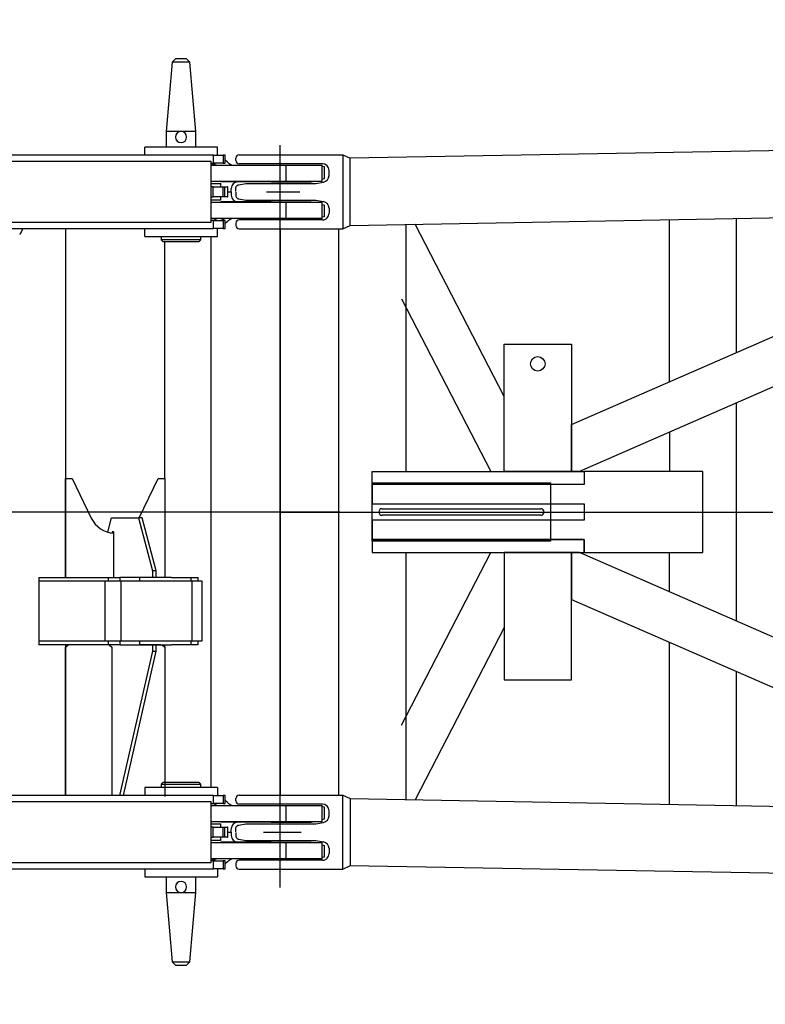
# Model space of a CAD drawing. Extents: x 18661 to 111218, y 18316 to 76360.
# Tile 6 of 55: x 42034 to 43163, y 68304 to 69796. Entities that reach past the tile are written whole.
import ezdxf

# ---------------------------------------------------------------- set-up
doc = ezdxf.new("R2010")
doc.units = 0
doc.header["$LTSCALE"] = 50
doc.header["$MEASUREMENT"] = 0
doc.linetypes.add('CENTER', pattern=[50.5, 30, -9, 2.5, -9])
for name, color, linetype in [('1', 7, 'CONTINUOUS'), ('16', 7, 'CONTINUOUS'), ('22', 7, 'CONTINUOUS'), ('3', 7, 'CONTINUOUS')]:
    doc.layers.add(name, color=color, linetype=linetype)

# ---------------------------------------------------------------- blocks, each defined once
blk = doc.blocks.new('*G77')
at = {"layer": '16', "color": 7, "linetype": 'CENTER'}
for p, q in [((42428.722193, 69473.331877), (42428.722193, 69605.586877)), ((42408.127193, 69534.798877), (42458.405693, 69534.798877)), ((42428.722193, 68481.126877), (42428.722193, 68656.007377)), ((42403.754693, 68564.799877), (42460.591193, 68564.799877))]:
    blk.add_line(p, q, dxfattribs=at)
blk = doc.blocks.new('*G75')
at = {"layer": '1', "color": 7, "linetype": 'CENTER'}
for p, q in [((42428.721193, 69478.797377), (42428.721193, 69049.797377)), ((42428.721193, 69049.797377), (42428.721193, 68620.798377))]:
    blk.add_line(p, q, dxfattribs=at)
at = {"layer": '3', "color": 7, "linetype": 'CONTINUOUS'}
for p, q in [((42265.407083, 69731.298177), (42256.221263, 69626.298327)), ((42270.408023, 69736.297587), (42265.407083, 69731.298177)), ((42292.034723, 69731.297577), (42265.407083, 69731.297577)), ((42287.034883, 69736.297577), (42270.407503, 69736.297577)), ((42292.034723, 69731.298177), (42287.035323, 69736.297587)), ((42301.220543, 69626.298327), (42292.034723, 69731.298177)), ((42256.221193, 69626.297577), (42256.221193, 69602.297577)), ((42278.720903, 69626.297577), (42256.221263, 69626.297577)), ((42301.220543, 69626.297577), (42278.720903, 69626.297577)), ((42301.221193, 69602.297577), (42301.221193, 69626.297577)), ((42223.721193, 69590.297577), (42223.721193, 69602.297577)), ((42333.720532, 69602.297577), (42223.721273, 69602.297577)), ((42333.721193, 69590.297577), (42333.721193, 69602.297577)), ((42327.718343, 69590.297577), (41225.721193, 69590.297577)), ((41973.721193, 69581.297577), (42323.721193, 69581.297577)), ((42323.721193, 69581.297577), (42323.721193, 69488.297577)), ((42327.718343, 69590.297577), (42342.654454, 69590.297577)), ((42327.718343, 69578.297577), (42327.718343, 69590.297577)), ((42345.721193, 69590.297577), (42342.654453, 69590.297577)), ((42342.654454, 69590.297577), (42342.654454, 69578.297577)), ((42345.721193, 69578.297577), (42345.721193, 69590.297577)), ((42348.970424, 69579.622357), (42345.721193, 69582.630907)), ((42331.750264, 69575.297577), (42323.721193, 69577.906377)), ((42323.721193, 69575.297577), (42437.221193, 69575.297577)), ((42323.721713, 69578.297577), (42327.718343, 69578.297577)), ((42342.654454, 69578.297577), (42327.718343, 69578.297577)), ((42329.221193, 69578.297567), (42329.221193, 69576.119317)), ((42342.654453, 69578.297577), (42345.721193, 69578.297577)), ((42428.721193, 68604.297577), (42428.721193, 69575.297577)), ((42437.221193, 69575.297577), (42437.221193, 69550.297577)), ((42437.221943, 69575.297577), (42492.221571, 69575.297577)), ((42492.221193, 69550.297577), (42492.221193, 69575.297577)), ((42495.721191, 69572.797567), (42492.221193, 69573.147577)), ((42495.721193, 69554.797427), (42495.721193, 69572.797137)), ((42492.221193, 69553.922577), (42495.721192, 69554.797577)), ((42437.221193, 69550.297577), (42323.721193, 69550.297577)), ((42323.721193, 69547.297577), (42338.721195, 69547.297577)), ((42327.197733, 69542.297577), (42323.721713, 69542.297577)), ((42327.197733, 69542.297577), (42341.86995, 69542.297577)), ((42327.197733, 69527.297577), (42327.197733, 69542.297577)), ((42338.721193, 69549.797577), (42338.721193, 69550.297507)), ((42338.721193, 69542.297577), (42338.721193, 69547.297577)), ((42341.172137, 69549.797567), (42338.721195, 69549.797567)), ((42414.98694, 69549.797577), (42341.172138, 69549.797577)), ((42341.86995, 69542.297577), (42345.047739, 69542.297577)), ((42341.86995, 69542.297577), (42341.86995, 69527.297577)), ((42345.047739, 69542.297577), (42348.960329, 69542.297577)), ((42345.047739, 69527.297577), (42345.047739, 69542.297577)), ((42349.721193, 69542.297577), (42348.960329, 69542.297577)), ((42348.960329, 69542.297577), (42348.960329, 69527.297577)), ((42349.721193, 69527.297577), (42349.721193, 69542.297577)), ((42354.721193, 69534.797577), (42354.721193, 69539.797577)), ((42414.98694, 69550.297507), (42414.98694, 69549.798027)), ((42414.98694, 69549.797577), (42422.465935, 69549.797577)), ((42422.465935, 69549.798027), (42422.465935, 69550.297507)), ((42422.465935, 69549.797577), (42437.721193, 69549.797577)), ((42492.221334, 69550.297577), (42437.221193, 69550.297577)), ((42437.721193, 69550.297507), (42437.721193, 69549.798027)), ((42437.721193, 69549.797577), (42475.721193, 69549.797577)), ((42475.721193, 69549.797577), (42477.721193, 69550.297577)), ((42323.721713, 69527.297577), (42327.197733, 69527.297577)), ((42338.721476, 69522.297577), (42323.721713, 69522.297577)), ((42341.86995, 69527.297577), (42327.197733, 69527.297577)), ((42338.721193, 69522.297577), (42338.721193, 69527.297577)), ((42345.047739, 69527.297577), (42341.86995, 69527.297577)), ((42348.960329, 69527.297577), (42345.047739, 69527.297577)), ((42348.960329, 69527.297577), (42349.721193, 69527.297577)), ((42349.721193, 69534.797577), (42354.721731, 69534.797577)), ((42354.721193, 69534.797577), (42354.721193, 69529.797577)), ((42323.721713, 69519.297577), (42437.221193, 69519.297577)), ((42338.721193, 69519.797577), (42338.721193, 69519.297487)), ((42341.172137, 69519.797577), (42338.721195, 69519.797577)), ((42414.98694, 69519.797577), (42341.172138, 69519.797577)), ((42414.98694, 69519.797577), (42422.465935, 69519.797577)), ((42414.98694, 69519.297487), (42414.98694, 69519.796967)), ((42422.465935, 69519.797577), (42437.721193, 69519.797577)), ((42422.465935, 69519.796967), (42422.465935, 69519.297487)), ((42437.221193, 69519.297577), (42437.221193, 69494.297577)), ((42437.221943, 69519.297577), (42492.221571, 69519.297577)), ((42437.721193, 69519.797577), (42475.721193, 69519.797577)), ((42437.721193, 69519.297487), (42437.721193, 69519.796967)), ((42475.721193, 69519.797577), (42477.721193, 69519.297577)), ((42492.221193, 69494.297577), (42492.221193, 69519.297577)), ((42492.221193, 69515.672577), (42495.721192, 69514.797577)), ((42495.721193, 69496.797847), (42495.721193, 69514.797557)), ((42437.221193, 69494.297577), (42323.721193, 69494.297577)), ((42329.721193, 69492.206607), (42328.010113, 69491.296807)), ((42333.653732, 69494.297577), (42329.721193, 69492.206607)), ((42329.721193, 69492.207247), (42329.721193, 69491.297577)), ((42338.661825, 69491.297577), (42344.304004, 69494.297577)), ((42492.221334, 69494.297577), (42437.221193, 69494.297577)), ((42495.721191, 69496.797577), (42492.221193, 69496.447577)), ((41225.721193, 69479.297577), (42327.718343, 69479.297577)), ((42323.721193, 69488.297577), (41973.721193, 69488.297577)), ((42103.721193, 69479.297617), (42103.721193, 68950.797573)), ((42223.721193, 69467.297577), (42223.721193, 69479.297577)), ((42327.718343, 69491.297577), (42323.721713, 69491.297577)), ((42327.718343, 69491.297577), (42342.654454, 69491.297577)), ((42327.718343, 69479.297577), (42327.718343, 69491.297577)), ((42342.654454, 69479.297577), (42327.718343, 69479.297577)), ((42333.721193, 69467.297577), (42333.721193, 69479.297577)), ((42345.721193, 69491.297577), (42342.654453, 69491.297577)), ((42342.654453, 69479.297577), (42345.721193, 69479.297577)), ((42342.654454, 69491.297577), (42342.654454, 69479.297577)), ((42345.721193, 69479.297577), (42345.721193, 69491.297577)), ((42348.970424, 69489.972787), (42345.721193, 69486.964237)), ((42223.721193, 69467.297577), (42333.721184, 69467.297577)), ((42248.721193, 69467.297577), (42248.721193, 69462.297577)), ((42308.721963, 69462.297577), (42248.721383, 69462.297577)), ((42248.721383, 69462.296867), (42251.721333, 69459.296917)), ((42305.720473, 69459.296917), (42308.721963, 69462.296867)), ((42308.721193, 69462.297577), (42308.721193, 69467.297577)), ((42323.721193, 69467.297577), (42323.721193, 68632.297577)), ((42305.721193, 69459.297577), (42251.721193, 69459.297577)), ((42253.721193, 69459.297577), (42253.721193, 69100.797573)), ((42103.935063, 68950.797573), (42103.935063, 69100.797573)), ((42103.935063, 69100.797573), (42113.935063, 69100.797573)), ((42113.935063, 69100.797573), (42142.871943, 69040.492879)), ((42215.144333, 69040.797573), (42243.935013, 69100.797573)), ((42243.935013, 69100.797573), (42253.935003, 69100.797573)), ((42253.935003, 69100.797573), (42253.935003, 68950.797573)), ((42168.015523, 69019.316873), (42173.592933, 69040.79764)), ((42173.592913, 69040.797573), (42214.097803, 69040.797573)), ((42219.892023, 69040.797573), (42214.097803, 69040.797573)), ((42214.097803, 69040.797573), (42235.388833, 68960.797573)), ((42241.183053, 68960.797573), (42219.892023, 69040.797573)), ((42174.371853, 69019.797832), (42174.371853, 69018.058708)), ((42176.968323, 69019.797573), (42174.371853, 69019.797573)), ((42176.968323, 68950.797573), (42176.968323, 69019.797573)), ((42241.183053, 68960.797573), (42235.388833, 68960.797573)), ((42235.388833, 68960.797573), (42235.388833, 68950.797573)), ((42241.183053, 68950.797573), (42241.183053, 68960.797573)), ((42063.678643, 68950.797573), (42168.580953, 68950.797573)), ((42063.678643, 68950.797573), (42063.678643, 68848.797577)), ((42163.205053, 68944.797577), (42063.678643, 68944.797577)), ((42187.357173, 68944.797577), (42163.205053, 68944.797577)), ((42163.205053, 68944.797577), (42163.205053, 68854.797577)), ((42168.580953, 68950.797573), (42185.837093, 68950.797573)), ((42168.580953, 68950.797573), (42168.580953, 68944.797577)), ((42215.628353, 68950.797573), (42185.837093, 68950.797573)), ((42185.837093, 68950.797573), (42185.837093, 68944.797577)), ((42187.357173, 68944.797577), (42187.357173, 68854.797577)), ((42296.922911, 68944.797577), (42187.357173, 68944.797577)), ((42235.388833, 68950.797573), (42215.628163, 68950.797573)), ((42215.628353, 68950.797573), (42215.628353, 68944.797577)), ((42247.892873, 68950.597573), (42215.628353, 68950.597573)), ((42241.183053, 68950.797573), (42235.388833, 68950.797573)), ((42264.059303, 68950.797573), (42241.183083, 68950.797573)), ((42264.059303, 68950.797573), (42293.434503, 68950.797573)), ((42293.434503, 68950.797573), (42304.539803, 68950.797573)), ((42293.434503, 68950.797573), (42293.434503, 68944.797577)), ((42310.524833, 68944.797577), (42294.969573, 68944.797577)), ((42294.969573, 68944.797577), (42294.969573, 68854.797407)), ((42304.539803, 68944.797577), (42304.539803, 68950.797573)), ((42310.524833, 68854.797577), (42310.524833, 68944.797577)), ((42063.678643, 68854.797577), (42163.205053, 68854.797577)), ((42163.205053, 68854.797577), (42187.357173, 68854.797577)), ((42168.580953, 68854.797577), (42168.580953, 68848.797577)), ((42185.837093, 68854.797577), (42185.837093, 68848.797577)), ((42187.357173, 68854.797577), (42294.969573, 68854.797577)), ((42215.628353, 68854.797577), (42215.628353, 68848.797577)), ((42293.434503, 68854.797577), (42293.434503, 68848.797577)), ((42294.969573, 68854.797577), (42310.524833, 68854.797577)), ((42304.539803, 68848.797577), (42304.539803, 68854.797577)), ((42168.580953, 68848.797577), (42063.678643, 68848.797577)), ((42103.721193, 68848.797507), (42103.721193, 68620.297577)), ((42103.935063, 68844.797577), (42107.935063, 68848.797577)), ((42103.935063, 68620.297577), (42103.935063, 68844.797577)), ((42185.837093, 68848.797577), (42168.580953, 68848.797577)), ((42169.935043, 68848.797577), (42173.935033, 68844.797577)), ((42173.935033, 68844.797577), (42173.935033, 68620.297577)), ((42235.388753, 68838.797237), (42185.747633, 68620.297577)), ((42185.837093, 68848.797577), (42215.628353, 68848.797577)), ((42191.541853, 68620.297577), (42241.182963, 68838.797177)), ((42215.628353, 68848.997577), (42247.892873, 68848.997577)), ((42215.628353, 68848.797577), (42235.388833, 68848.797577)), ((42235.388833, 68848.797577), (42235.388833, 68838.797577)), ((42235.388833, 68848.797577), (42241.183053, 68848.797577)), ((42235.388833, 68838.797577), (42241.183053, 68838.797577)), ((42241.183053, 68838.797577), (42241.183053, 68848.797577)), ((42241.183083, 68848.797577), (42264.059303, 68848.797577)), ((42249.935013, 68848.797577), (42253.935003, 68844.797577)), ((42253.721193, 68848.797577), (42253.721193, 68845.011387)), ((42253.935003, 68844.797577), (42253.935003, 68618.797577)), ((42293.434503, 68848.797577), (42264.059303, 68848.797577)), ((42304.539803, 68848.797577), (42293.434503, 68848.797577)), ((42333.721193, 68632.297577), (42223.721193, 68632.297577)), ((42223.721193, 68632.297577), (42223.721193, 68620.297577)), ((42248.721193, 68637.297577), (42248.721193, 68632.297577)), ((42251.721333, 68640.297787), (42248.721383, 68637.297827)), ((42248.721383, 68637.297577), (42308.721963, 68637.297577)), ((42251.721193, 68640.297577), (42305.721193, 68640.297577)), ((42308.721963, 68637.297827), (42305.720473, 68640.297787)), ((42308.721193, 68632.297577), (42308.721193, 68637.297577)), ((42333.721193, 68632.297577), (42333.721193, 68620.297577)), ((42327.718343, 68620.297577), (41225.721193, 68620.297577)), ((42327.718343, 68620.297577), (42342.654454, 68620.297577)), ((42327.718343, 68608.297577), (42327.718343, 68620.297577)), ((42345.721193, 68620.297577), (42342.654453, 68620.297577)), ((42342.654454, 68620.297577), (42342.654454, 68608.297577)), ((42345.721193, 68608.297577), (42345.721193, 68620.297577)), ((42348.970424, 68609.622357), (42345.721193, 68612.630907)), ((41973.721193, 68611.297577), (42323.721193, 68611.297577)), ((42323.721193, 68611.297577), (42323.721193, 68518.297577)), ((42323.721193, 68605.297577), (42437.221193, 68605.297577)), ((42323.721713, 68608.297577), (42327.718343, 68608.297577)), ((42342.654454, 68608.297577), (42327.718343, 68608.297577)), ((42328.012553, 68608.297037), (42329.721193, 68607.388537)), ((42329.721193, 68608.297577), (42329.721193, 68607.388987)), ((42329.721193, 68607.388537), (42333.653732, 68605.297577)), ((42342.654453, 68608.297577), (42345.721193, 68608.297577)), ((42437.221193, 68605.297577), (42437.221193, 68580.297577)), ((42437.221943, 68605.297577), (42492.221571, 68605.297577)), ((42492.221193, 68580.297577), (42492.221193, 68605.297577)), ((42495.721191, 68602.797567), (42492.221193, 68603.147577)), ((42495.721193, 68584.797137), (42495.721193, 68602.796847)), ((42492.221193, 68583.922577), (42495.721192, 68584.797577)), ((42437.221193, 68580.297577), (42323.721193, 68580.297577)), ((42323.721193, 68577.297577), (42338.721195, 68577.297577)), ((42327.197733, 68572.297577), (42323.721713, 68572.297577)), ((42327.197733, 68572.297577), (42341.86995, 68572.297577)), ((42327.197733, 68557.297577), (42327.197733, 68572.297577)), ((42338.721193, 68579.797577), (42338.721193, 68580.297207)), ((42338.721193, 68572.297577), (42338.721193, 68577.297577)), ((42341.172137, 68579.797567), (42338.721195, 68579.797567)), ((42414.98694, 68579.797577), (42341.172138, 68579.797577)), ((42341.86995, 68572.297577), (42345.047739, 68572.297577)), ((42341.86995, 68572.297577), (42341.86995, 68557.297577)), ((42345.047739, 68572.297577), (42348.960329, 68572.297577)), ((42345.047739, 68557.297577), (42345.047739, 68572.297577)), ((42349.721193, 68572.297577), (42348.960329, 68572.297577)), ((42348.960329, 68572.297577), (42348.960329, 68557.297577)), ((42349.721193, 68557.297577), (42349.721193, 68572.297577)), ((42354.721193, 68564.797577), (42354.721193, 68569.797577)), ((42414.98694, 68580.297207), (42414.98694, 68579.797727)), ((42414.98694, 68579.797577), (42422.465935, 68579.797577)), ((42422.465935, 68579.797727), (42422.465935, 68580.297207)), ((42422.465935, 68579.797577), (42437.721193, 68579.797577)), ((42492.221334, 68580.297577), (42437.221193, 68580.297577)), ((42437.721193, 68580.297207), (42437.721193, 68579.797727)), ((42437.721193, 68579.797577), (42475.721193, 68579.797577)), ((42475.721193, 68579.797577), (42477.721193, 68580.297577)), ((42323.721713, 68557.297577), (42327.197733, 68557.297577)), ((42338.721476, 68552.297577), (42323.721713, 68552.297577)), ((42341.86995, 68557.297577), (42327.197733, 68557.297577)), ((42338.721193, 68552.297577), (42338.721193, 68557.297577)), ((42345.047739, 68557.297577), (42341.86995, 68557.297577)), ((42348.960329, 68557.297577), (42345.047739, 68557.297577)), ((42348.960329, 68557.297577), (42349.721193, 68557.297577)), ((42349.721193, 68564.797577), (42354.721731, 68564.797577)), ((42354.721193, 68564.797577), (42354.721193, 68559.797577)), ((42323.721713, 68549.297577), (42437.221193, 68549.297577)), ((42338.721193, 68549.797577), (42338.721193, 68549.297197)), ((42341.172137, 68549.797577), (42338.721195, 68549.797577)), ((42414.98694, 68549.797577), (42341.172138, 68549.797577)), ((42414.98694, 68549.297197), (42414.98694, 68549.798217)), ((42414.98694, 68549.797577), (42422.465935, 68549.797577)), ((42422.465935, 68549.798217), (42422.465935, 68549.297197)), ((42422.465935, 68549.797577), (42437.721193, 68549.797577)), ((42437.221193, 68549.297577), (42437.221193, 68524.297577)), ((42437.221943, 68549.297577), (42492.221571, 68549.297577)), ((42437.721193, 68549.297197), (42437.721193, 68549.798217)), ((42437.721193, 68549.797577), (42475.721193, 68549.797577)), ((42475.721193, 68549.797577), (42477.721193, 68549.297577)), ((42492.221193, 68524.297577), (42492.221193, 68549.297577)), ((42492.221193, 68545.672577), (42495.721192, 68544.797577)), ((42495.721193, 68526.797557), (42495.721193, 68544.797267)), ((42437.221193, 68524.297577), (42323.721193, 68524.297577)), ((42323.721193, 68521.688767), (42331.750264, 68524.297577)), ((42329.221193, 68523.475827), (42329.221193, 68521.297137)), ((42492.221334, 68524.297577), (42437.221193, 68524.297577)), ((42495.721191, 68526.797577), (42492.221193, 68526.447577)), ((41225.721193, 68509.297577), (42327.718343, 68509.297577)), ((42323.721193, 68518.297577), (41973.721193, 68518.297577)), ((42223.721193, 68509.297577), (42223.721193, 68497.297577)), ((42327.718343, 68521.297577), (42323.721713, 68521.297577)), ((42327.718343, 68521.297577), (42342.654454, 68521.297577)), ((42327.718343, 68509.297577), (42327.718343, 68521.297577)), ((42342.654454, 68509.297577), (42327.718343, 68509.297577)), ((42333.721193, 68509.297577), (42333.721193, 68497.297577)), ((42345.721193, 68521.297577), (42342.654453, 68521.297577)), ((42342.654453, 68509.297577), (42345.721193, 68509.297577)), ((42342.654454, 68521.297577), (42342.654454, 68509.297577)), ((42345.721193, 68509.297577), (42345.721193, 68521.297577)), ((42348.970424, 68519.972787), (42345.721193, 68516.964237)), ((42223.721193, 68497.297577), (42333.721193, 68497.297577)), ((42256.221193, 68497.297517), (42256.221193, 68473.297577)), ((42301.221193, 68473.297577), (42301.221193, 68497.297517)), ((42256.221263, 68473.297907), (42265.407083, 68368.298057)), ((42256.221263, 68473.297577), (42278.720903, 68473.297577)), ((42278.720903, 68473.297577), (42301.220543, 68473.297577)), ((42292.034723, 68368.298057), (42301.220543, 68473.297907)), ((42265.407083, 68368.298057), (42270.408023, 68363.297117)), ((42265.407083, 68368.297577), (42292.034723, 68368.297577)), ((42270.407503, 68363.297577), (42287.034883, 68363.297577)), ((42287.035323, 68363.297117), (42292.034723, 68368.298057))]:
    blk.add_line(p, q, dxfattribs=at)
at = {"layer": '3', "color": 7, "linetype": 'CENTER'}
blk.add_line((42518.904523, 69049.797377), (36428.721193, 69049.797377), dxfattribs=at)
at = {"layer": '3', "color": 7, "linetype": 'CONTINUOUS'}
for points in [[(42341.341426, 69550.297577), (42341.335695, 69550.280887)], [(42341.341426, 69519.297577), (42341.335695, 69519.314257)], [(42034.496853, 69469.953507), (42034.552193, 69470.004867)], [(42341.341426, 68580.297577), (42341.335695, 68580.280887)], [(42341.341426, 68549.297577), (42341.335695, 68549.314257)]]:
    blk.add_lwpolyline(points, dxfattribs=at)
for centre, radius, start, end in [((42278.721193, 69617.797577), 8.5, 90.000002, 0), ((42278.721193, 69617.797577), 8.5, 0, 89.999988), ((42362.558584, 69594.297577), 20, -132.7974, -108.18156), ((42389.750109, 69533.670047), 51.184693, 161.49685, 161.515854), ((42380.512923, 69536.779355), 41.438256, 161.495465, 161.520484), ((42387.027909, 69534.593581), 48.310129, 161.468509, 161.489485), ((42391.02736, 69533.256875), 52.527044, 161.453586, 161.47258), ((42388.012106, 69534.255846), 49.350639, 161.419347, 161.439678), ((42386.934646, 69534.627796), 48.210824, 161.409417, 161.43033), ((42387.809096, 69534.326991), 49.135544, 161.381548, 161.402034), ((42388.217442, 69534.192886), 49.565335, 161.365045, 161.385343), ((42387.991028, 69534.269118), 49.326432, 161.344503, 161.364915), ((42387.907655, 69534.293383), 49.239677, 161.319772, 161.340222), ((42388.051092, 69534.253304), 49.388396, 161.30862, 161.329022), ((42388.117555, 69534.229714), 49.458913, 161.287032, 161.307407), ((42388.12579, 69534.220188), 49.469769, 161.259267, 161.279642), ((42388.149472, 69534.213855), 49.49423, 161.240766, 161.261133), ((42388.216846, 69534.196606), 49.563573, 161.22658, 161.246933), ((42388.224543, 69534.180475), 49.576054, 161.191453, 161.211793), ((42388.283267, 69534.168947), 49.635359, 161.180383, 161.200712), ((42388.343933, 69534.156759), 49.696714, 161.169328, 161.189645), ((42388.348632, 69534.14158), 49.706063, 161.134211, 161.154516), ((42388.410599, 69534.126093), 49.769709, 161.120114, 161.140407), ((42388.443734, 69534.113622), 49.805097, 161.098593, 161.118874), ((42388.476226, 69534.10135), 49.839812, 161.077077, 161.097347), ((42388.534761, 69534.087004), 49.899836, 161.063032, 161.083291), ((42364.721193, 69539.797577), 10, 90, 180), ((42364.721193, 69529.797577), 10, 180, -90), ((42390.551181, 69536.203195), 52.032641, -161.504982, -161.486299), ((42381.164758, 69533.041494), 42.128051, -161.510224, -161.485628), ((42387.788905, 69535.265733), 49.115649, -161.479011, -161.45839), ((42391.856122, 69536.626388), 53.404428, -161.461953, -161.443281), ((42388.821036, 69535.61101), 50.204002, -161.439505, -161.41952), ((42387.698755, 69535.233518), 49.019935, -161.419772, -161.399215), ((42388.617866, 69535.540414), 49.988927, -161.401859, -161.381722), ((42389.006434, 69535.677798), 50.401021, -161.374743, -161.354792), ((42388.806303, 69535.601074), 50.186865, -161.36474, -161.344678), ((42388.723086, 69535.577254), 50.100402, -161.340047, -161.319948), ((42388.842216, 69535.618958), 50.226613, -161.318405, -161.298355), ((42388.911433, 69535.643848), 50.300157, -161.296781, -161.276756), ((42388.950073, 69535.654431), 50.340148, -161.279466, -161.259443), ((42388.975919, 69535.661795), 50.36699, -161.260957, -161.240943), ((42389.01734, 69535.680193), 50.412127, -161.236282, -161.216283), ((42389.055565, 69535.697535), 50.453901, -161.211616, -161.19163), ((42389.116893, 69535.71013), 50.516016, -161.200534, -161.18056), ((42389.151683, 69535.723466), 50.553247, -161.178973, -161.159011), ((42389.215548, 69535.739813), 50.618971, -161.164845, -161.144895), ((42389.2229, 69535.756502), 50.631323, -161.129711, -161.109774), ((42389.286848, 69535.770041), 50.696211, -161.118696, -161.098771), ((42389.321706, 69535.783477), 50.733541, -161.097168, -161.077256), ((42389.382858, 69535.798952), 50.796407, -161.083112, -161.063211), ((42362.558584, 69475.297577), 20, 108.18156, 132.7974), ((41974.903892, 69505.706489), 69.783663, -24.649155, -24.458626), ((41972.04811, 69507.025993), 72.929494, -24.473314, -24.289891), ((41966.431506, 69509.552791), 79.0883, -24.284607, -24.114732), ((41971.616416, 69507.198339), 73.393941, -24.090842, -23.902685), ((41980.796118, 69503.12), 63.349057, -23.894465, -23.668741), ((41965.010945, 69510.180717), 80.641026, -23.761003, -23.59349), ((41820.695398, 69573.256198), 238.138622, -23.603433, -23.551859), ((41977.707591, 69504.526253), 66.743226, -23.323606, -23.08269), ((41983.009865, 69502.291825), 60.989428, -23.104547, -22.691995), ((41883.355722, 69544.494838), 169.211216, -22.858545, -22.662417), ((42032.882942, 69471.752065), 2.416423, -46.306984, -44.413453), ((42032.585941, 69472.053693), 2.839672, -44.566895, -42.862326), ((42032.208565, 69472.420593), 3.365888, -43.070477, -41.557561), ((42031.737605, 69472.849811), 4.003042, -41.682915, -40.346128), ((42031.214814, 69473.310873), 4.699997, -40.503877, -39.313038), ((42030.63612, 69473.795156), 5.454557, -39.397622, -38.325151), ((42029.98806, 69474.32361), 6.290682, -38.440793, -37.472769), ((42029.262037, 69474.889058), 7.210899, -37.52889, -36.650333), ((42028.469552, 69475.495059), 8.208455, -36.741996, -35.941981), ((42027.600026, 69476.134358), 9.287683, -35.986411, -35.253847), ((42026.659691, 69476.813682), 10.447676, -35.319532, -34.646904), ((42025.637121, 69477.528971), 11.695571, -34.681679, -34.061322), ((42024.545545, 69478.281907), 13.021585, -34.115845, -33.5422), ((42023.367232, 69479.069757), 14.439013, -33.564335, -33.031848), ((42022.122887, 69479.894688), 15.931911, -33.079669, -32.584178), ((42020.790274, 69480.752463), 17.516717, -32.600856, -32.138301), ((42019.394718, 69481.643629), 19.1725, -32.174828, -31.742007), ((42017.909543, 69482.568355), 20.922025, -31.755884, -31.349774), ((42016.366989, 69483.522288), 22.735675, -31.380353, -30.998448), ((42014.732471, 69484.511019), 24.645966, -31.011748, -30.651776), ((42013.05245, 69485.518244), 26.604761, -30.67329, -30.333229), ((42011.28036, 69486.560426), 28.660588, -30.342336, -30.020443), ((42009.468402, 69487.622348), 30.760758, -30.044514, -29.739199), ((42007.56156, 69488.713357), 32.957653, -29.741668, -29.451625), ((42005.643367, 69489.811329), 35.167823, -29.472687, -29.196435), ((42003.646239, 69490.93238), 37.458076, -29.203187, -28.939607), ((42001.595088, 69492.076002), 39.806485, -28.951542, -28.699911), ((41999.415786, 69493.273691), 42.29321, -28.70533, -28.465057), ((41997.376033, 69494.392161), 44.619463, -28.479262, -28.248184), ((41995.25852, 69495.529364), 47.02302, -28.247657, -28.024878), ((41993.484437, 69496.481683), 49.036533, -28.033165, -27.816251), ((41992.360778, 69497.073551), 50.30654, -27.815266, -27.600493), ((41991.045349, 69497.765126), 51.792682, -27.604287, -27.392608), ((41989.786664, 69498.415979), 53.209685, -27.391287, -27.18215), ((41988.439133, 69499.110645), 54.725731, -27.184628, -26.978412), ((41987.253714, 69499.714518), 56.0561, -26.978808, -26.774598), ((41985.942351, 69500.382028), 57.527566, -26.779775, -26.578093), ((41984.774117, 69500.960227), 58.831044, -26.572649, -26.372721), ((41983.49614, 69501.601539), 60.26089, -26.37926, -26.181549), ((41982.378984, 69502.147942), 61.504509, -26.179159, -25.982882), ((41981.114882, 69502.76771), 62.912364, -25.985904, -25.791631), ((41979.996588, 69503.304158), 64.152665, -25.78845, -25.595522), ((41978.82604, 69503.870463), 65.452995, -25.599932, -25.408564), ((41977.895664, 69504.308102), 66.481154, -25.405211, -25.214484), ((41976.564608, 69504.942052), 67.955455, -25.21997, -25.031289), ((41975.164237, 69505.588169), 69.497679, -25.025449, -24.838872), ((41974.565359, 69505.869304), 70.159253, -24.841778, -24.6547), ((42178.935053, 69057.79757), 40.000006, -154.36623, -92.81827), ((42362.558584, 68624.297577), 20, -132.7974, -108.18156), ((42388.305547, 68564.172577), 49.655275, 161.517933, 161.537544), ((42379.315178, 68567.187186), 40.172949, 161.505103, 161.530923), ((42385.655289, 68565.070994), 46.856904, 161.488732, 161.510381), ((42389.503477, 68563.777515), 50.91666, 161.463735, 161.483341), ((42386.577423, 68564.746895), 47.834233, 161.429433, 161.45042), ((42385.529883, 68565.108815), 46.725975, 161.419448, 161.441037), ((42386.401671, 68564.819009), 47.644666, 161.402006, 161.423156), ((42386.76729, 68564.690744), 48.0321, 161.375131, 161.396088), ((42386.544875, 68564.766173), 47.797243, 161.35459, 161.375666), ((42386.460986, 68564.791312), 47.70972, 161.329869, 161.350986), ((42386.597115, 68564.754056), 47.850612, 161.318716, 161.339785), ((42386.631108, 68564.732879), 47.889599, 161.286698, 161.307741), ((42386.663339, 68564.725256), 47.922571, 161.269386, 161.29043), ((42386.683285, 68564.720741), 47.94291, 161.250893, 161.27193), ((42386.718249, 68564.705667), 47.980865, 161.226245, 161.247268), ((42386.749964, 68564.691674), 48.015396, 161.201603, 161.222614), ((42386.803866, 68564.682126), 48.069499, 161.190531, 161.211533), ((42386.832293, 68564.671957), 48.099688, 161.168991, 161.189982), ((42386.833906, 68564.658866), 48.105441, 161.133873, 161.154854), ((42386.890863, 68564.645508), 48.163658, 161.119776, 161.140746), ((42386.947279, 68564.635068), 48.220418, 161.108771, 161.12973), ((42386.948416, 68564.624818), 48.224813, 161.076738, 161.097686), ((42387.002105, 68564.612552), 48.279578, 161.062692, 161.083631), ((42364.721193, 68569.797577), 10, 90, 180), ((42364.721193, 68559.797577), 10, 180, -90), ((42384.75004, 68564.199312), 45.895231, -161.581002, -161.559737), ((42376.425516, 68561.415196), 37.117481, -161.572062, -161.544058), ((42382.254249, 68563.362074), 43.26276, -161.542056, -161.51857), ((42385.828213, 68564.550292), 47.029065, -161.52588, -161.504607), ((42383.117225, 68563.653001), 44.173455, -161.492859, -161.470083), ((42382.116926, 68563.315411), 43.117729, -161.472999, -161.449566), ((42382.91404, 68563.578371), 43.957086, -161.455164, -161.432203), ((42383.243814, 68563.692439), 44.306016, -161.428166, -161.405409), ((42383.031088, 68563.618962), 44.080965, -161.407762, -161.384872), ((42382.946018, 68563.591726), 43.991652, -161.383122, -161.360182), ((42383.013955, 68563.622002), 44.065702, -161.351114, -161.328223), ((42383.087703, 68563.637396), 44.140498, -161.339939, -161.317072), ((42383.084934, 68563.640408), 44.138841, -161.312216, -161.289344), ((42383.095568, 68563.640436), 44.148921, -161.293737, -161.270867), ((42383.120355, 68563.650279), 44.175557, -161.2691, -161.24624), ((42383.141827, 68563.659011), 44.198696, -161.244471, -161.22162), ((42383.133838, 68563.663762), 44.192662, -161.212454, -161.18961), ((42383.177383, 68563.668988), 44.235568, -161.201388, -161.178551), ((42383.196606, 68563.676985), 44.256342, -161.17678, -161.15395), ((42383.216147, 68563.685102), 44.277458, -161.152179, -161.129356), ((42383.235434, 68563.690631), 44.297497, -161.130658, -161.107843), ((42383.253957, 68563.695907), 44.31673, -161.109143, -161.086335), ((42383.27079, 68563.703125), 44.334993, -161.084562, -161.06176), ((42362.558584, 68505.297577), 20, 108.18156, 132.7974), ((42278.721193, 68481.797577), 8.5, -90, 180), ((42278.721193, 68481.797577), 8.5, 180, -90.00001)]:
    blk.add_arc(centre, radius, start, end, dxfattribs=at)
at = {"layer": '22', "color": 7, "linetype": 'CONTINUOUS'}
blk.add_blockref('*G77', (0, 0), dxfattribs=at)
blk = doc.blocks.new('*G109')
at = {"layer": '16', "color": 7, "linetype": 'CONTINUOUS'}
for p, q in [((54322.942193, 69795.575377), (42534.373193, 69585.635377)), ((42534.598193, 69484.023877), (54323.042693, 69693.960877)), ((42361.720193, 69582.297877), (42361.720193, 69585.797377)), ((42366.722693, 69590.799877), (42503.723693, 69590.799877)), ((42503.723693, 69590.799877), (42523.783193, 69590.799877)), ((42523.783193, 69590.799877), (42534.598193, 69585.635377)), ((42523.783193, 69590.799877), (42523.783193, 69478.796377)), ((42534.598193, 69484.023877), (42534.598193, 69585.635377)), ((42492.721193, 69577.299877), (42366.722693, 69577.299877)), ((42502.721693, 69559.503877), (42502.721693, 69567.299377)), ((42361.723193, 69540.921877), (42361.768193, 69541.587877)), ((42361.723193, 69535.298377), (42361.723193, 69540.921877)), ((42361.768193, 69541.587877), (42361.912193, 69542.256877)), ((42361.912193, 69542.256877), (42362.159693, 69542.904877)), ((42362.159693, 69542.904877), (42362.510693, 69543.510877)), ((42362.510693, 69543.510877), (42362.960693, 69544.050877)), ((42362.960693, 69544.050877), (42363.496193, 69544.505377)), ((42363.496193, 69544.505377), (42364.096193, 69544.859377)), ((42364.096193, 69544.859377), (42364.739693, 69545.109877)), ((42364.739693, 69545.109877), (42365.402693, 69545.253877)), ((42365.402693, 69545.253877), (42366.062693, 69545.300377)), ((42366.062693, 69545.300377), (42376.721693, 69547.298377)), ((42376.721693, 69547.298377), (42482.722193, 69547.298377)), ((42482.722193, 69547.298377), (42494.113193, 69549.602377)), ((42361.723193, 69534.297877), (42361.723193, 69528.675877)), ((42361.723193, 69528.675877), (42361.768193, 69528.009877)), ((42361.768193, 69528.009877), (42361.912193, 69527.342377)), ((42361.912193, 69527.342377), (42362.159693, 69526.692877)), ((42362.159693, 69526.692877), (42362.510693, 69526.088377)), ((42362.510693, 69526.088377), (42362.960693, 69525.548377)), ((42362.960693, 69525.548377), (42363.496193, 69525.093877)), ((42363.496193, 69525.093877), (42364.096193, 69524.739877)), ((42364.096193, 69524.739877), (42364.739693, 69524.489377)), ((42364.739693, 69524.489377), (42365.402693, 69524.345377)), ((42365.402693, 69524.345377), (42366.062693, 69524.300377)), ((42366.062693, 69524.300377), (42376.721693, 69522.299377)), ((42376.721693, 69522.299377), (42482.722193, 69522.299377)), ((42482.722193, 69522.299377), (42494.113193, 69519.993877)), ((42502.721693, 69510.090877), (42502.721693, 69502.299877)), ((42492.721193, 69492.299377), (42366.722693, 69492.299377)), ((42536.222693, 69495.797377), (42536.222693, 69495.798877)), ((42869.522693, 69182.304877), (43604.210693, 69503.073877)), ((43786.571693, 69506.318377), (42881.834693, 69111.297877)), ((43017.922193, 69247.095877), (43017.922193, 69492.632377)), ((43119.521693, 69291.455377), (43119.521693, 69494.439877)), ((42361.720193, 69487.298377), (42361.720193, 69483.798877)), ((42366.722693, 69478.796377), (42503.723693, 69478.796377)), ((42503.723693, 69478.796377), (42523.783193, 69478.796377)), ((42517.432193, 68620.797877), (42517.432193, 69478.797877)), ((42523.783193, 69478.796377), (42534.598193, 69484.023877)), ((42619.030193, 69485.526877), (42619.030193, 69111.297877)), ((42767.921693, 69224.631877), (42633.223193, 69485.781877)), ((42612.680693, 69372.903877), (42747.617693, 69111.297877)), ((42767.921693, 69111.297877), (42767.921693, 69304.248877)), ((42767.921693, 69304.248877), (42869.522693, 69304.248877)), ((42869.522693, 69304.248877), (42869.522693, 69111.297877)), ((42767.921693, 69111.297877), (42767.921693, 69224.631877)), ((43119.521693, 68884.520377), (43119.521693, 69215.078377)), ((42869.522693, 69111.297877), (42869.522693, 69182.304877)), ((43017.922193, 69170.715877), (43017.922193, 69111.297877)), ((42568.229693, 69091.298377), (42568.229693, 69111.297877)), ((42568.229693, 69111.297877), (42888.719693, 69111.297877)), ((42747.617693, 69111.297877), (42767.921693, 69111.297877)), ((42869.522693, 69111.297877), (42767.921693, 69111.297877)), ((42881.834693, 69111.297877), (42869.522693, 69111.297877)), ((43068.721193, 69111.297877), (42888.719693, 69111.297877)), ((42888.719693, 69111.297877), (42888.719693, 69091.298377)), ((42888.719693, 69111.297877), (42888.719693, 69091.298377)), ((43068.721193, 68988.297877), (43068.721193, 69111.297877)), ((42568.229693, 69005.798377), (42568.229693, 69093.798877)), ((42568.229693, 69093.798877), (42838.229693, 69093.798877)), ((42888.719693, 69091.298377), (42568.229693, 69091.298377)), ((42568.229693, 69091.298377), (42568.229693, 69062.298877)), ((42888.719693, 69091.298377), (42568.229693, 69091.298377)), ((42838.229693, 69093.798877), (42838.229693, 69005.798377)), ((42568.229693, 69062.298877), (42888.719693, 69062.298877)), ((42568.229693, 69037.298377), (42568.229693, 69062.298877)), ((42888.719693, 69062.298877), (42888.719693, 69037.298377)), ((42583.231193, 69054.798877), (42823.229693, 69054.798877)), ((42823.229693, 69044.799877), (42583.231193, 69044.799877)), ((42888.719693, 69037.298377), (42568.229693, 69037.298377)), ((42568.229693, 69037.298377), (42568.229693, 69008.298877)), ((42568.229693, 69008.298877), (42888.719693, 69008.298877)), ((42888.719693, 69008.298877), (42568.229693, 69008.298877)), ((42568.229693, 69008.298877), (42568.229693, 68988.297877)), ((42838.229693, 69005.798377), (42568.229693, 69005.798377)), ((42888.719693, 69008.298877), (42888.719693, 68988.297877)), ((42888.719693, 68988.297877), (42888.719693, 69008.298877)), ((42568.229693, 68988.297877), (42888.719693, 68988.297877)), ((42612.680693, 68726.691877), (42747.617693, 68988.297877)), ((42619.030193, 68988.297877), (42619.030193, 68614.068877)), ((42747.617693, 68988.297877), (42767.921693, 68988.297877)), ((42767.921693, 68988.297877), (42767.921693, 68795.349877)), ((42869.522693, 68988.297877), (42767.921693, 68988.297877)), ((42767.921693, 68988.297877), (42767.921693, 68874.963877)), ((42881.834693, 68988.297877), (42869.522693, 68988.297877)), ((42869.522693, 68988.297877), (42869.522693, 68917.290877)), ((42869.522693, 68795.349877), (42869.522693, 68988.297877)), ((43786.571693, 68593.277377), (42881.834693, 68988.297877)), ((42888.719693, 68988.297877), (43068.721193, 68988.297877)), ((43017.922193, 68928.879877), (43017.922193, 68988.297877)), ((42869.522693, 68917.290877), (43604.210693, 68596.524877)), ((42767.921693, 68874.963877), (42633.223193, 68613.816877)), ((43017.922193, 68606.966377), (43017.922193, 68852.499877)), ((43119.521693, 68605.155877), (43119.521693, 68808.140377)), ((42767.921693, 68795.349877), (42869.522693, 68795.349877)), ((42361.720193, 68612.298877), (42361.720193, 68615.796877)), ((42366.722693, 68620.797877), (42503.723693, 68620.797877)), ((42503.723693, 68620.797877), (42523.783193, 68620.797877)), ((42523.783193, 68620.797877), (42534.598193, 68615.571877)), ((42523.783193, 68524.157377), (42523.783193, 68620.797877)), ((42534.598193, 68615.571877), (42534.598193, 68513.960377)), ((42534.598193, 68615.571877), (54323.042693, 68405.637877)), ((42492.721193, 68607.297877), (42366.722693, 68607.297877)), ((42502.721693, 68589.504877), (42502.721693, 68597.298877)), ((42361.723193, 68570.919877), (42361.768193, 68571.585877)), ((42361.723193, 68565.299377), (42361.723193, 68570.919877)), ((42361.768193, 68571.585877), (42361.912193, 68572.254877)), ((42361.912193, 68572.254877), (42362.159693, 68572.902877)), ((42362.159693, 68572.902877), (42362.510693, 68573.508877)), ((42362.510693, 68573.508877), (42362.960693, 68574.048877)), ((42362.960693, 68574.048877), (42363.496193, 68574.501877)), ((42363.496193, 68574.501877), (42364.096193, 68574.857377)), ((42364.096193, 68574.857377), (42364.739693, 68575.107877)), ((42364.739693, 68575.107877), (42365.402693, 68575.251877)), ((42365.402693, 68575.251877), (42366.062693, 68575.296877)), ((42366.062693, 68575.296877), (42376.721693, 68577.299377)), ((42376.721693, 68577.299377), (42482.722193, 68577.299377)), ((42482.722193, 68577.299377), (42494.113193, 68579.601877)), ((42361.723193, 68564.298877), (42361.723193, 68558.676877)), ((42361.723193, 68558.676877), (42361.768193, 68558.010877)), ((42361.768193, 68558.010877), (42361.912193, 68557.341877)), ((42361.912193, 68557.341877), (42362.159693, 68556.692377)), ((42362.159693, 68556.692377), (42362.510693, 68556.086377)), ((42362.510693, 68556.086377), (42362.960693, 68555.546377)), ((42362.960693, 68555.546377), (42363.496193, 68555.093377)), ((42363.496193, 68555.093377), (42364.096193, 68554.737877)), ((42364.096193, 68554.737877), (42364.739693, 68554.487377)), ((42364.739693, 68554.487377), (42365.402693, 68554.343377)), ((42365.402693, 68554.343377), (42366.062693, 68554.296877)), ((42366.062693, 68554.296877), (42376.721693, 68552.298877)), ((42376.721693, 68552.298877), (42482.722193, 68552.298877)), ((42482.722193, 68552.298877), (42494.113193, 68549.996377)), ((42502.721693, 68540.091877), (42502.721693, 68532.297877)), ((42492.721193, 68522.295877), (42366.722693, 68522.295877)), ((42523.783193, 68508.797377), (42523.783193, 68524.157377)), ((42361.720193, 68517.297877), (42361.720193, 68513.798377)), ((42366.722693, 68508.795877), (42503.723693, 68508.795877)), ((42503.723693, 68508.795877), (42523.783193, 68508.795877)), ((42523.783193, 68508.795877), (42534.373193, 68513.960377)), ((54322.942193, 68304.020377), (42534.373193, 68513.960377))]:
    blk.add_line(p, q, dxfattribs=at)
at = {"layer": '16', "color": 7, "linetype": 'CENTER'}
for p, q in [((42428.722193, 69473.331877), (42428.722193, 69605.586877)), ((42408.127193, 69534.798877), (42458.405693, 69534.798877)), ((42428.722193, 68481.126877), (42428.722193, 68656.007377)), ((42403.754693, 68564.799877), (42460.591193, 68564.799877))]:
    blk.add_line(p, q, dxfattribs=at)
at = {"layer": '16', "color": 7, "linetype": 'CONTINUOUS'}
blk.add_circle((42818.722193, 69274.248877), 11.000061, dxfattribs=at)
for centre, radius, start, end in [((42366.719693, 69582.297877), 4.998779, 180, -89.97375), ((42366.722693, 69585.797377), 5.001068, 90, 180), ((42492.721193, 69567.299377), 9.999847, 0, 90), ((42492.725693, 69559.503877), 9.998106, -82.0278, -0.00208), ((42492.719693, 69510.090877), 10.002136, 0, 81.988571), ((42366.722693, 69487.299877), 4.998779, 90, -179.98689), ((42492.721193, 69502.295377), 9.996414, -90, 0.02625), ((42366.722693, 69483.797377), 5.001068, 180, -89.98688), ((42583.231193, 69049.797877), 5.001068, 90, -90), ((42823.229693, 69049.797877), 4.998779, -90, 90), ((42366.724193, 68612.298877), 5.003357, 180, -90.02621), ((42366.722693, 68615.796877), 5.001068, 90, 180), ((42492.721193, 68597.295877), 9.999848, 0, 89.986893), ((42492.721193, 68589.504877), 10.001008, -82.00363, -0.00208), ((42492.719693, 68540.091877), 10.002136, 0, 81.988571), ((42366.722693, 68517.296377), 4.999924, 90, 179.98689), ((42492.721193, 68532.296377), 9.999847, -90, 0.01312), ((42366.722693, 68513.796877), 5.001068, 180, -89.98688)]:
    blk.add_arc(centre, radius, start, end, dxfattribs=at)
blk = doc.blocks.new('*G108')
at = {"layer": '1', "color": 7, "linetype": 'CENTER'}
for p, q in [((42428.721193, 69478.797377), (42428.721193, 69049.797377)), ((42428.721193, 69049.797377), (42428.721193, 68620.798377)), ((42428.721193, 69049.797377), (54250.470636, 69049.797377))]:
    blk.add_line(p, q, dxfattribs=at)
at = {"layer": '3', "color": 7, "linetype": 'CONTINUOUS'}
blk.add_line((42428.721193, 68604.297577), (42428.721193, 69575.297577), dxfattribs=at)
at = {"layer": '22', "color": 7, "linetype": 'CONTINUOUS'}
blk.add_blockref('*G109', (0, 0), dxfattribs=at)

msp = doc.modelspace()

# ---------------------------------------------------------------- block references
at = {"layer": '22', "color": 7, "linetype": 'CONTINUOUS'}
for name in ['*G108', '*G75']:
    msp.add_blockref(name, (0, 0), dxfattribs=at)

doc.saveas('drawing.dxf')
